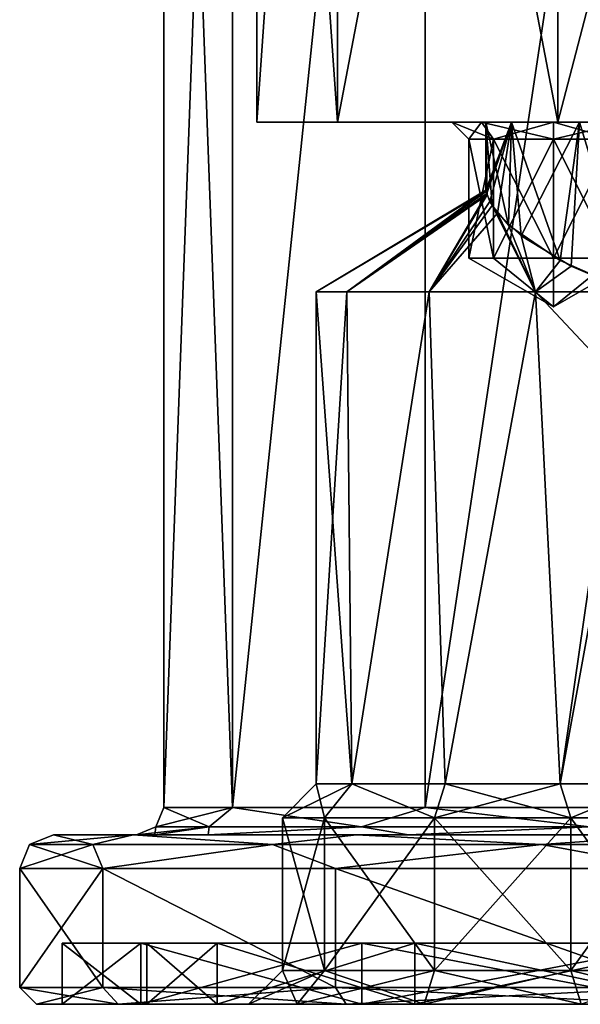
# Model space of a CAD drawing. Header units: millimetres. Extents: x -175 to 175, y 0 to 232.
# Tile 69 of 140: x 125 to 142, y 0 to 29. Entities that reach past the tile are written whole.
import ezdxf

# ---------------------------------------------------------------- set-up
doc = ezdxf.new("R2010")
doc.units = ezdxf.units.MM
doc.header["$LTSCALE"] = 65.185185
for name, color, linetype in [('286', 7, 'CONTINUOUS'), ('287', 7, 'CONTINUOUS'), ('289', 7, 'CONTINUOUS'), ('290', 7, 'CONTINUOUS'), ('291', 7, 'CONTINUOUS'), ('292', 7, 'CONTINUOUS'), ('293', 7, 'CONTINUOUS'), ('294', 7, 'CONTINUOUS'), ('295', 7, 'CONTINUOUS'), ('296', 7, 'CONTINUOUS'), ('297', 7, 'CONTINUOUS'), ('298', 7, 'CONTINUOUS'), ('299', 7, 'CONTINUOUS'), ('300', 7, 'CONTINUOUS'), ('301', 7, 'CONTINUOUS'), ('302', 7, 'CONTINUOUS'), ('303', 7, 'CONTINUOUS'), ('304', 7, 'CONTINUOUS'), ('305', 7, 'CONTINUOUS'), ('321', 7, 'CONTINUOUS'), ('322', 7, 'CONTINUOUS'), ('323', 7, 'CONTINUOUS'), ('324', 7, 'CONTINUOUS'), ('325', 7, 'CONTINUOUS'), ('326', 7, 'CONTINUOUS'), ('327', 7, 'CONTINUOUS'), ('328', 7, 'CONTINUOUS'), ('329', 7, 'CONTINUOUS'), ('342', 7, 'CONTINUOUS'), ('344', 7, 'CONTINUOUS'), ('354', 7, 'CONTINUOUS'), ('355', 7, 'CONTINUOUS'), ('356', 7, 'CONTINUOUS'), ('357', 7, 'CONTINUOUS'), ('358', 7, 'CONTINUOUS'), ('359', 7, 'CONTINUOUS'), ('364', 7, 'CONTINUOUS'), ('365', 7, 'CONTINUOUS')]:
    doc.layers.add(name, color=color, linetype=linetype)

msp = doc.modelspace()

# ---------------------------------------------------------------- linework, layer by layer
at = {"layer": '286', "color": 7, "linetype": 'CONTINUOUS', "true_color": 0xe0f2ff}
for points in [[(132.25, 26), (167.75, 26), (151.236, 26, -1.196), (132.25, 26)], [(167.75, 26), (132.25, 26), (141.764, 26, 1.196), (167.75, 26)], [(132.25, 26), (134.628, 26, 8.875), (139.764, 26, 2.649), (132.25, 26)], [(134.628, 26, -8.875), (132.25, 26), (138.879, 26, -7.879), (134.628, 26, -8.875)], [(146, 26, -5), (132.25, 26), (146.764, 26, -2.649), (146, 26, -5)], [(132.25, 26), (146, 26, -5), (141, 26, -7), (132.25, 26)], [(146.764, 26, -2.649), (132.25, 26), (148.764, 26, -1.196), (146.764, 26, -2.649)], [(148.764, 26, -1.196), (132.25, 26), (151.236, 26, -1.196), (148.764, 26, -1.196)], [(141.764, 26, 1.196), (132.25, 26), (139.764, 26, 2.649), (141.764, 26, 1.196)], [(138.879, 26, -7.879), (132.25, 26), (141, 26, -7), (138.879, 26, -7.879)], [(141.125, 26, 15.372), (165.372, 26, 8.875), (134.628, 26, 8.875), (141.125, 26, 15.372)], [(134.628, 26, 8.875), (165.372, 26, 8.875), (158.236, 26, 8.804), (134.628, 26, 8.875)], [(139.764, 26, 2.649), (134.628, 26, 8.875), (139, 26, 5), (139.764, 26, 2.649)], [(139, 26, 5), (134.628, 26, 8.875), (139.764, 26, 7.351), (139, 26, 5)], [(139.764, 26, 7.351), (134.628, 26, 8.875), (141.764, 26, 8.804), (139.764, 26, 7.351)], [(141.764, 26, 8.804), (134.628, 26, 8.875), (144.236, 26, 8.804), (141.764, 26, 8.804)], [(144.236, 26, 8.804), (134.628, 26, 8.875), (155.764, 26, 8.804), (144.236, 26, 8.804)], [(155.764, 26, 8.804), (134.628, 26, 8.875), (158.236, 26, 8.804), (155.764, 26, 8.804)], [(141.125, 26, -15.372), (134.628, 26, -8.875), (138.879, 26, -12.121), (141.125, 26, -15.372)], [(138, 26, -10), (134.628, 26, -8.875), (138.879, 26, -7.879), (138, 26, -10)], [(134.628, 26, -8.875), (138, 26, -10), (138.879, 26, -12.121), (134.628, 26, -8.875)], [(141, 26, -13), (141.125, 26, -15.372), (138.879, 26, -12.121), (141, 26, -13)], [(158.875, 26, -15.372), (141.125, 26, -15.372), (141, 26, -13), (158.875, 26, -15.372)], [(159, 26, -13), (158.875, 26, -15.372), (141, 26, -13), (159, 26, -13)], [(146, 26, -5), (146.764, 26, -7.351), (141, 26, -7), (146, 26, -5)], [(141, 26, -7), (146.764, 26, -7.351), (143.121, 26, -7.879), (141, 26, -7)], [(143.121, 26, -12.121), (159, 26, -13), (141, 26, -13), (143.121, 26, -12.121)], [(158.875, 26, 15.372), (165.372, 26, 8.875), (141.125, 26, 15.372), (158.875, 26, 15.372)], [(150, 26, 17.75), (158.875, 26, 15.372), (141.125, 26, 15.372), (150, 26, 17.75)], [(150, 26, -17.75), (141.125, 26, -15.372), (158.875, 26, -15.372), (150, 26, -17.75)], [(144.236, 26, 1.196), (167.75, 26), (141.764, 26, 1.196), (144.236, 26, 1.196)]]:
    msp.add_3dface(points, dxfattribs=at)
at = {"layer": '287', "color": 7, "linetype": 'CONTINUOUS', "true_color": 0xe0f2ff}
for points in [[(132.25, 26), (134.628, 26, -8.875), (132.25, 60), (132.25, 26)], [(132.25, 60), (134.628, 26, -8.875), (134.628, 60, -8.875), (132.25, 60)], [(134.628, 26, -8.875), (141.125, 26, -15.372), (134.628, 60, -8.875), (134.628, 26, -8.875)], [(134.628, 60, -8.875), (141.125, 26, -15.372), (141.125, 60, -15.372), (134.628, 60, -8.875)], [(141.125, 26, -15.372), (150, 26, -17.75), (141.125, 60, -15.372), (141.125, 26, -15.372)], [(141.125, 60, -15.372), (150, 26, -17.75), (150, 60, -17.75), (141.125, 60, -15.372)]]:
    msp.add_3dface(points, dxfattribs=at)
at = {"layer": '289', "color": 7, "linetype": 'CONTINUOUS', "true_color": 0xe0f2ff}
for points in [[(129.5, 60.5), (131.53, 60.5, -8.894), (129.5, 5.8), (129.5, 60.5)], [(129.5, 5.8), (131.53, 60.5, -8.894), (131.53, 5.8, -8.895), (129.5, 5.8)], [(131.53, 60.5, -8.894), (137.218, 60.5, -16.027), (131.53, 5.8, -8.895), (131.53, 60.5, -8.894)], [(131.53, 5.8, -8.895), (137.218, 60.5, -16.027), (137.218, 5.8, -16.028), (131.53, 5.8, -8.895)], [(137.218, 60.5, -16.027), (145.438, 60.5, -19.986), (137.218, 5.8, -16.028), (137.218, 60.5, -16.027)], [(137.218, 5.8, -16.028), (145.438, 60.5, -19.986), (145.438, 5.8, -19.986), (137.218, 5.8, -16.028)]]:
    msp.add_3dface(points, dxfattribs=at)
at = {"layer": '290', "color": 7, "linetype": 'CONTINUOUS', "true_color": 0xe0f2ff}
for points in [[(126.25, 5), (128.601, 5, 10.303), (128.7, 5), (126.25, 5)], [(128.601, 5, -10.303), (126.25, 5), (130.811, 5, -9.246), (128.601, 5, -10.303)], [(126.25, 5), (128.7, 5), (129.235, 5, -4.742), (126.25, 5)], [(130.811, 5, -9.246), (126.25, 5), (129.235, 5, -4.742), (130.811, 5, -9.246)], [(128.601, 5, 10.303), (135.191, 5, 18.568), (136.723, 5, 16.656), (128.601, 5, 10.303)], [(128.7, 5), (128.601, 5, 10.303), (129.235, 5, 4.742), (128.7, 5)], [(129.235, 5, 4.742), (128.601, 5, 10.303), (130.812, 5, 9.246), (129.235, 5, 4.742)], [(130.812, 5, 9.246), (128.601, 5, 10.303), (136.723, 5, 16.656), (130.812, 5, 9.246)], [(135.191, 5, -18.568), (128.601, 5, -10.303), (136.723, 5, -16.656), (135.191, 5, -18.568)], [(136.723, 5, -16.656), (128.601, 5, -10.303), (130.811, 5, -9.246), (136.723, 5, -16.656)], [(135.191, 5, 18.568), (144.715, 5, 23.154), (145.262, 5, 20.766), (135.191, 5, 18.568)], [(136.723, 5, 16.656), (135.191, 5, 18.568), (145.262, 5, 20.766), (136.723, 5, 16.656)], [(144.715, 5, -23.154), (135.191, 5, -18.568), (155.285, 5, -23.154), (144.715, 5, -23.154)], [(155.285, 5, -23.154), (135.191, 5, -18.568), (145.262, 5, -20.766), (155.285, 5, -23.154)], [(145.262, 5, -20.766), (135.191, 5, -18.568), (136.723, 5, -16.656), (145.262, 5, -20.766)]]:
    msp.add_3dface(points, dxfattribs=at)
at = {"layer": '291', "color": 7, "linetype": 'CONTINUOUS', "true_color": 0xe0f2ff}
for points in [[(125.25, 0.5), (125.25, 4), (127.701, 4, -10.739), (125.25, 0.5)], [(127.701, 0.5, -10.738), (125.25, 0.5), (127.701, 4, -10.739), (127.701, 0.5, -10.738)], [(134.568, 0.5, -19.35), (127.701, 0.5, -10.738), (127.701, 4, -10.739), (134.568, 0.5, -19.35)], [(134.569, 4, -19.35), (134.568, 0.5, -19.35), (127.701, 4, -10.739), (134.569, 4, -19.35)], [(144.492, 0.5, -24.129), (134.568, 0.5, -19.35), (134.569, 4, -19.35), (144.492, 0.5, -24.129)], [(144.493, 4, -24.129), (144.492, 0.5, -24.129), (134.569, 4, -19.35), (144.493, 4, -24.129)]]:
    msp.add_3dface(points, dxfattribs=at)
at = {"layer": '292', "color": 7, "linetype": 'CONTINUOUS', "true_color": 0xe0f2ff}
for points in [[(128.151, 0, 10.521), (125.75, 0), (128.827, 0, 10.196), (128.151, 0, 10.521)], [(125.75, 0), (128.151, 0, -10.521), (126.5, 0), (125.75, 0)], [(128.827, 0, 10.196), (125.75, 0), (126.5, 0), (128.827, 0, 10.196)], [(126.5, 0), (128.151, 0, -10.521), (128.827, 0, -10.196), (126.5, 0)], [(134.88, 0, 18.959), (128.151, 0, 10.521), (135.348, 0, 18.373), (134.88, 0, 18.959)], [(135.348, 0, 18.373), (128.151, 0, 10.521), (128.827, 0, 10.196), (135.348, 0, 18.373)], [(128.151, 0, -10.521), (134.88, 0, -18.959), (135.348, 0, -18.373), (128.151, 0, -10.521)], [(128.827, 0, -10.196), (128.151, 0, -10.521), (135.348, 0, -18.373), (128.827, 0, -10.196)], [(144.604, 0, 23.642), (134.88, 0, 18.959), (144.771, 0, 22.911), (144.604, 0, 23.642)], [(144.771, 0, 22.911), (134.88, 0, 18.959), (135.348, 0, 18.373), (144.771, 0, 22.911)], [(134.88, 0, -18.959), (144.604, 0, -23.642), (144.771, 0, -22.911), (134.88, 0, -18.959)], [(135.348, 0, -18.373), (134.88, 0, -18.959), (144.771, 0, -22.911), (135.348, 0, -18.373)]]:
    msp.add_3dface(points, dxfattribs=at)
at = {"layer": '293', "color": 7, "linetype": 'CONTINUOUS', "true_color": 0xe0f2ff}
for points in [[(126.5, 0), (128.827, 0, -10.196), (126.5, 1.8), (126.5, 0)], [(126.5, 1.8), (128.827, 0, -10.196), (128.827, 1.8, -10.196), (126.5, 1.8)], [(128.827, 0, -10.196), (135.348, 0, -18.373), (128.827, 1.8, -10.196), (128.827, 0, -10.196)], [(128.827, 1.8, -10.196), (135.348, 0, -18.373), (135.348, 1.8, -18.373), (128.827, 1.8, -10.196)], [(135.348, 0, -18.373), (144.771, 0, -22.911), (135.348, 1.8, -18.373), (135.348, 0, -18.373)], [(135.348, 1.8, -18.373), (144.771, 0, -22.911), (144.771, 1.8, -22.911), (135.348, 1.8, -18.373)]]:
    msp.add_3dface(points, dxfattribs=at)
at = {"layer": '294', "color": 7, "linetype": 'CONTINUOUS', "true_color": 0xe0f2ff}
for points in [[(126.5, 1.8), (128.827, 1.8, -10.196), (129, 1.8), (126.5, 1.8)], [(128.827, 1.8, 10.196), (126.5, 1.8), (131.08, 1.8, 9.112), (128.827, 1.8, 10.196)], [(131.08, 1.8, 9.112), (126.5, 1.8), (129, 1.8), (131.08, 1.8, 9.112)], [(128.827, 1.8, -10.196), (135.348, 1.8, -18.373), (136.907, 1.8, -16.418), (128.827, 1.8, -10.196)], [(129, 1.8), (128.827, 1.8, -10.196), (131.08, 1.8, -9.112), (129, 1.8)], [(131.08, 1.8, -9.112), (128.827, 1.8, -10.196), (136.907, 1.8, -16.418), (131.08, 1.8, -9.112)], [(135.348, 1.8, 18.373), (128.827, 1.8, 10.196), (136.907, 1.8, 16.418), (135.348, 1.8, 18.373)], [(136.907, 1.8, 16.418), (128.827, 1.8, 10.196), (131.08, 1.8, 9.112), (136.907, 1.8, 16.418)], [(135.348, 1.8, -18.373), (144.771, 1.8, -22.911), (145.327, 1.8, -20.473), (135.348, 1.8, -18.373)], [(136.907, 1.8, -16.418), (135.348, 1.8, -18.373), (145.327, 1.8, -20.473), (136.907, 1.8, -16.418)], [(144.771, 1.8, 22.911), (135.348, 1.8, 18.373), (155.229, 1.8, 22.911), (144.771, 1.8, 22.911)], [(155.229, 1.8, 22.911), (135.348, 1.8, 18.373), (145.327, 1.8, 20.473), (155.229, 1.8, 22.911)], [(145.327, 1.8, 20.473), (135.348, 1.8, 18.373), (136.907, 1.8, 16.418), (145.327, 1.8, 20.473)]]:
    msp.add_3dface(points, dxfattribs=at)
at = {"layer": '295', "color": 7, "linetype": 'CONTINUOUS', "true_color": 0xe0f2ff}
for points in [[(129, 1.8), (131.08, 1.8, -9.112), (129, 0), (129, 1.8)], [(129, 0), (131.08, 1.8, -9.112), (131.08, 0, -9.112), (129, 0)], [(131.08, 1.8, -9.112), (136.907, 1.8, -16.418), (131.08, 0, -9.112), (131.08, 1.8, -9.112)], [(131.08, 0, -9.112), (136.907, 1.8, -16.418), (136.907, 0, -16.418), (131.08, 0, -9.112)], [(136.907, 1.8, -16.418), (145.327, 1.8, -20.473), (136.907, 0, -16.418), (136.907, 1.8, -16.418)], [(136.907, 0, -16.418), (145.327, 1.8, -20.473), (145.327, 0, -20.473), (136.907, 0, -16.418)]]:
    msp.add_3dface(points, dxfattribs=at)
at = {"layer": '296', "color": 7, "linetype": 'CONTINUOUS', "true_color": 0xe0f2ff}
for points in [[(129, 0), (131.08, 0, -9.112), (137.182, 0, -2.133), (129, 0)], [(131.08, 0, 9.112), (129, 0), (132, 0, 5), (131.08, 0, 9.112)], [(132, 0, 5), (129, 0), (133.432, 0, 0.592), (132, 0, 5)], [(133.432, 0, 0.592), (129, 0), (137.182, 0, -2.133), (133.432, 0, 0.592)], [(131.08, 0, -9.112), (136.907, 0, -16.418), (143.932, 0, -12.908), (131.08, 0, -9.112)], [(142.5, 0, -8.5), (131.08, 0, -9.112), (143.932, 0, -12.908), (142.5, 0, -8.5)], [(131.08, 0, -9.112), (142.5, 0, -8.5), (143.932, 0, -4.092), (131.08, 0, -9.112)], [(131.08, 0, -9.112), (143.932, 0, -4.092), (141.818, 0, -2.133), (131.08, 0, -9.112)], [(137.182, 0, -2.133), (131.08, 0, -9.112), (141.818, 0, -2.133), (137.182, 0, -2.133)], [(136.907, 0, 16.418), (131.08, 0, 9.112), (137.182, 0, 12.133), (136.907, 0, 16.418)], [(131.08, 0, 9.112), (132, 0, 5), (133.432, 0, 9.408), (131.08, 0, 9.112)], [(137.182, 0, 12.133), (131.08, 0, 9.112), (133.432, 0, 9.408), (137.182, 0, 12.133)], [(136.907, 0, -16.418), (145.327, 0, -20.473), (163.093, 0, -16.418), (136.907, 0, -16.418)], [(136.907, 0, -16.418), (163.093, 0, -16.418), (152.318, 0, -15.633), (136.907, 0, -16.418)], [(143.932, 0, -12.908), (136.907, 0, -16.418), (147.682, 0, -15.633), (143.932, 0, -12.908)], [(147.682, 0, -15.633), (136.907, 0, -16.418), (152.318, 0, -15.633), (147.682, 0, -15.633)], [(145.327, 0, 20.473), (136.907, 0, 16.418), (154.673, 0, 20.473), (145.327, 0, 20.473)], [(154.673, 0, 20.473), (136.907, 0, 16.418), (148.687, 0, 19.042), (154.673, 0, 20.473)], [(136.907, 0, 16.418), (145.75, 0, 15), (146.562, 0, 17.498), (136.907, 0, 16.418)], [(145.75, 0, 15), (136.907, 0, 16.418), (137.182, 0, 12.133), (145.75, 0, 15)], [(148.687, 0, 19.042), (136.907, 0, 16.418), (146.562, 0, 17.498), (148.687, 0, 19.042)], [(146.562, 0, 12.502), (145.75, 0, 15), (137.182, 0, 12.133), (146.562, 0, 12.502)], [(141.818, 0, 12.133), (146.562, 0, 12.502), (137.182, 0, 12.133), (141.818, 0, 12.133)]]:
    msp.add_3dface(points, dxfattribs=at)
at = {"layer": '297', "color": 7, "linetype": 'CONTINUOUS', "true_color": 0xe0f2ff}
for points in [[(134.628, 26, 8.875), (132.25, 26), (134.628, 60, 8.875), (134.628, 26, 8.875)], [(132.25, 26), (132.25, 60), (134.628, 60, 8.875), (132.25, 26)], [(141.125, 26, 15.372), (134.628, 26, 8.875), (141.125, 60, 15.372), (141.125, 26, 15.372)], [(141.125, 60, 15.372), (134.628, 26, 8.875), (134.628, 60, 8.875), (141.125, 60, 15.372)], [(150, 26, 17.75), (141.125, 26, 15.372), (150, 60, 17.75), (150, 26, 17.75)], [(150, 60, 17.75), (141.125, 26, 15.372), (141.125, 60, 15.372), (150, 60, 17.75)]]:
    msp.add_3dface(points, dxfattribs=at)
at = {"layer": '298', "color": 7, "linetype": 'CONTINUOUS', "true_color": 0xe0f2ff}
for points in [[(129.5, 60.5), (129.5, 5.8), (131.53, 5.8, 8.895), (129.5, 60.5)], [(131.53, 60.5, 8.894), (129.5, 60.5), (131.53, 5.8, 8.895), (131.53, 60.5, 8.894)], [(137.218, 60.5, 16.027), (131.53, 60.5, 8.894), (131.53, 5.8, 8.895), (137.218, 60.5, 16.027)], [(137.218, 5.8, 16.028), (137.218, 60.5, 16.027), (131.53, 5.8, 8.895), (137.218, 5.8, 16.028)], [(145.438, 60.5, 19.986), (137.218, 60.5, 16.027), (137.218, 5.8, 16.028), (145.438, 60.5, 19.986)], [(145.438, 5.8, 19.986), (145.438, 60.5, 19.986), (137.218, 5.8, 16.028), (145.438, 5.8, 19.986)]]:
    msp.add_3dface(points, dxfattribs=at)
at = {"layer": '299', "color": 7, "linetype": 'CONTINUOUS', "true_color": 0xe0f2ff}
for points in [[(125.25, 4), (125.25, 0.5), (127.701, 0.5, 10.738), (125.25, 4)], [(125.25, 4), (127.701, 0.5, 10.738), (127.701, 4, 10.739), (125.25, 4)], [(127.701, 0.5, 10.738), (134.568, 0.5, 19.35), (127.701, 4, 10.739), (127.701, 0.5, 10.738)], [(127.701, 4, 10.739), (134.568, 0.5, 19.35), (134.569, 4, 19.35), (127.701, 4, 10.739)], [(134.568, 0.5, 19.35), (144.492, 0.5, 24.129), (134.569, 4, 19.35), (134.568, 0.5, 19.35)], [(134.569, 4, 19.35), (144.492, 0.5, 24.129), (144.493, 4, 24.129), (134.569, 4, 19.35)]]:
    msp.add_3dface(points, dxfattribs=at)
at = {"layer": '300', "color": 7, "linetype": 'CONTINUOUS', "true_color": 0xe0f2ff}
for points in [[(128.827, 0, 10.196), (126.5, 0), (128.827, 1.8, 10.196), (128.827, 0, 10.196)], [(126.5, 0), (126.5, 1.8), (128.827, 1.8, 10.196), (126.5, 0)], [(135.348, 0, 18.373), (128.827, 0, 10.196), (135.348, 1.8, 18.373), (135.348, 0, 18.373)], [(128.827, 0, 10.196), (128.827, 1.8, 10.196), (135.348, 1.8, 18.373), (128.827, 0, 10.196)], [(144.771, 0, 22.911), (135.348, 0, 18.373), (144.771, 1.8, 22.911), (144.771, 0, 22.911)], [(135.348, 0, 18.373), (135.348, 1.8, 18.373), (144.771, 1.8, 22.911), (135.348, 0, 18.373)]]:
    msp.add_3dface(points, dxfattribs=at)
at = {"layer": '301', "color": 7, "linetype": 'CONTINUOUS', "true_color": 0xe0f2ff}
for points in [[(131.08, 1.8, 9.112), (129, 1.8), (131.08, 0, 9.112), (131.08, 1.8, 9.112)], [(129, 1.8), (129, 0), (131.08, 0, 9.112), (129, 1.8)], [(136.907, 1.8, 16.418), (131.08, 1.8, 9.112), (136.907, 0, 16.418), (136.907, 1.8, 16.418)], [(131.08, 1.8, 9.112), (131.08, 0, 9.112), (136.907, 0, 16.418), (131.08, 1.8, 9.112)], [(145.327, 1.8, 20.473), (136.907, 1.8, 16.418), (145.327, 0, 20.473), (145.327, 1.8, 20.473)], [(136.907, 1.8, 16.418), (136.907, 0, 16.418), (145.327, 0, 20.473), (136.907, 1.8, 16.418)]]:
    msp.add_3dface(points, dxfattribs=at)
at = {"layer": '302', "color": 7, "linetype": 'CONTINUOUS', "true_color": 0xe0f2ff}
for points in [[(126.25, 5), (128.601, 5, -10.303), (125.543, 4.707), (126.25, 5)], [(128.601, 5, -10.303), (127.405, 4.707, -9.359), (125.543, 4.707), (128.601, 5, -10.303)], [(128.601, 5, -10.303), (132.706, 4.707, -17.294), (127.405, 4.707, -9.359), (128.601, 5, -10.303)], [(128.601, 5, -10.303), (135.191, 5, -18.568), (132.706, 4.707, -17.294), (128.601, 5, -10.303)], [(135.191, 5, -18.568), (140.641, 4.707, -22.595), (132.706, 4.707, -17.294), (135.191, 5, -18.568)], [(135.191, 5, -18.568), (144.715, 5, -23.154), (140.641, 4.707, -22.595), (135.191, 5, -18.568)], [(144.715, 5, -23.154), (150, 4.707, -24.457), (140.641, 4.707, -22.595), (144.715, 5, -23.154)], [(127.701, 4, -10.739), (125.25, 4), (127.405, 4.707, -9.359), (127.701, 4, -10.739)], [(127.405, 4.707, -9.359), (125.25, 4), (125.543, 4.707), (127.405, 4.707, -9.359)], [(132.706, 4.707, -17.294), (127.701, 4, -10.739), (127.405, 4.707, -9.359), (132.706, 4.707, -17.294)], [(134.569, 4, -19.35), (127.701, 4, -10.739), (132.706, 4.707, -17.294), (134.569, 4, -19.35)], [(140.641, 4.707, -22.595), (134.569, 4, -19.35), (132.706, 4.707, -17.294), (140.641, 4.707, -22.595)], [(144.493, 4, -24.129), (134.569, 4, -19.35), (140.641, 4.707, -22.595), (144.493, 4, -24.129)], [(150, 4.707, -24.457), (144.493, 4, -24.129), (140.641, 4.707, -22.595), (150, 4.707, -24.457)]]:
    msp.add_3dface(points, dxfattribs=at)
at = {"layer": '303', "color": 7, "linetype": 'CONTINUOUS', "true_color": 0xe0f2ff}
for points in [[(126.25, 5), (125.543, 4.707), (127.405, 4.707, 9.359), (126.25, 5)], [(128.601, 5, 10.303), (126.25, 5), (127.405, 4.707, 9.359), (128.601, 5, 10.303)], [(128.601, 5, 10.303), (127.405, 4.707, 9.359), (132.706, 4.707, 17.294), (128.601, 5, 10.303)], [(135.191, 5, 18.568), (128.601, 5, 10.303), (132.706, 4.707, 17.294), (135.191, 5, 18.568)], [(135.191, 5, 18.568), (132.706, 4.707, 17.294), (140.641, 4.707, 22.595), (135.191, 5, 18.568)], [(144.715, 5, 23.154), (135.191, 5, 18.568), (140.641, 4.707, 22.595), (144.715, 5, 23.154)], [(144.715, 5, 23.154), (140.641, 4.707, 22.595), (150, 4.707, 24.457), (144.715, 5, 23.154)], [(125.25, 4), (127.701, 4, 10.739), (125.543, 4.707), (125.25, 4)], [(125.543, 4.707), (127.701, 4, 10.739), (127.405, 4.707, 9.359), (125.543, 4.707)], [(127.405, 4.707, 9.359), (127.701, 4, 10.739), (132.706, 4.707, 17.294), (127.405, 4.707, 9.359)], [(127.701, 4, 10.739), (134.569, 4, 19.35), (132.706, 4.707, 17.294), (127.701, 4, 10.739)], [(132.706, 4.707, 17.294), (134.569, 4, 19.35), (140.641, 4.707, 22.595), (132.706, 4.707, 17.294)], [(134.569, 4, 19.35), (144.493, 4, 24.129), (140.641, 4.707, 22.595), (134.569, 4, 19.35)], [(140.641, 4.707, 22.595), (144.493, 4, 24.129), (150, 4.707, 24.457), (140.641, 4.707, 22.595)]]:
    msp.add_3dface(points, dxfattribs=at)
at = {"layer": '304', "color": 7, "linetype": 'CONTINUOUS', "true_color": 0xe0f2ff}
for points in [[(129.5, 5.8), (131.53, 5.8, -8.895), (129.266, 5.234), (129.5, 5.8)], [(131.53, 5.8, -8.895), (130.844, 5.234, -7.935), (129.266, 5.234), (131.53, 5.8, -8.895)], [(131.53, 5.8, -8.895), (135.339, 5.234, -14.661), (130.844, 5.234, -7.935), (131.53, 5.8, -8.895)], [(131.53, 5.8, -8.895), (137.218, 5.8, -16.028), (135.339, 5.234, -14.661), (131.53, 5.8, -8.895)], [(137.218, 5.8, -16.028), (142.065, 5.234, -19.156), (135.339, 5.234, -14.661), (137.218, 5.8, -16.028)], [(137.218, 5.8, -16.028), (145.438, 5.8, -19.986), (142.065, 5.234, -19.156), (137.218, 5.8, -16.028)], [(129.235, 5, -4.742), (128.7, 5), (130.844, 5.234, -7.935), (129.235, 5, -4.742)], [(130.844, 5.234, -7.935), (128.7, 5), (129.266, 5.234), (130.844, 5.234, -7.935)], [(130.811, 5, -9.246), (129.235, 5, -4.742), (130.844, 5.234, -7.935), (130.811, 5, -9.246)], [(136.723, 5, -16.656), (130.811, 5, -9.246), (135.339, 5.234, -14.661), (136.723, 5, -16.656)], [(135.339, 5.234, -14.661), (130.811, 5, -9.246), (130.844, 5.234, -7.935), (135.339, 5.234, -14.661)], [(142.065, 5.234, -19.156), (136.723, 5, -16.656), (135.339, 5.234, -14.661), (142.065, 5.234, -19.156)], [(145.262, 5, -20.766), (136.723, 5, -16.656), (142.065, 5.234, -19.156), (145.262, 5, -20.766)]]:
    msp.add_3dface(points, dxfattribs=at)
at = {"layer": '305', "color": 7, "linetype": 'CONTINUOUS', "true_color": 0xe0f2ff}
for points in [[(129.5, 5.8), (129.266, 5.234), (130.844, 5.234, 7.935), (129.5, 5.8)], [(131.53, 5.8, 8.895), (129.5, 5.8), (130.844, 5.234, 7.935), (131.53, 5.8, 8.895)], [(131.53, 5.8, 8.895), (130.844, 5.234, 7.935), (135.339, 5.234, 14.661), (131.53, 5.8, 8.895)], [(137.218, 5.8, 16.028), (131.53, 5.8, 8.895), (135.339, 5.234, 14.661), (137.218, 5.8, 16.028)], [(137.218, 5.8, 16.028), (135.339, 5.234, 14.661), (142.065, 5.234, 19.156), (137.218, 5.8, 16.028)], [(145.438, 5.8, 19.986), (137.218, 5.8, 16.028), (142.065, 5.234, 19.156), (145.438, 5.8, 19.986)], [(128.7, 5), (129.235, 5, 4.742), (129.266, 5.234), (128.7, 5)], [(129.235, 5, 4.742), (130.812, 5, 9.246), (130.844, 5.234, 7.935), (129.235, 5, 4.742)], [(129.266, 5.234), (129.235, 5, 4.742), (130.844, 5.234, 7.935), (129.266, 5.234)], [(130.812, 5, 9.246), (136.723, 5, 16.656), (135.339, 5.234, 14.661), (130.812, 5, 9.246)], [(130.844, 5.234, 7.935), (130.812, 5, 9.246), (135.339, 5.234, 14.661), (130.844, 5.234, 7.935)], [(135.339, 5.234, 14.661), (136.723, 5, 16.656), (142.065, 5.234, 19.156), (135.339, 5.234, 14.661)], [(136.723, 5, 16.656), (145.262, 5, 20.766), (142.065, 5.234, 19.156), (136.723, 5, 16.656)]]:
    msp.add_3dface(points, dxfattribs=at)
at = {"layer": '321', "color": 7, "linetype": 'CONTINUOUS', "true_color": 0xe0f2ff}
for points in [[(134.241, 1, 8.821), (133, 1, 5), (134.241, 5.5, 8.821), (134.241, 1, 8.821)], [(134.241, 5.5, 8.821), (133, 1, 5), (133, 5.5, 5), (134.241, 5.5, 8.821)], [(137.491, 1, 11.182), (134.241, 1, 8.821), (137.491, 5.5, 11.182), (137.491, 1, 11.182)], [(137.491, 5.5, 11.182), (134.241, 1, 8.821), (134.241, 5.5, 8.821), (137.491, 5.5, 11.182)], [(141.509, 1, 11.182), (137.491, 1, 11.182), (141.509, 5.5, 11.182), (141.509, 1, 11.182)], [(141.509, 5.5, 11.182), (137.491, 1, 11.182), (137.491, 5.5, 11.182), (141.509, 5.5, 11.182)], [(144.759, 1, 8.821), (141.509, 1, 11.182), (144.759, 5.5, 8.821), (144.759, 1, 8.821)], [(144.759, 5.5, 8.821), (141.509, 1, 11.182), (141.509, 5.5, 11.182), (144.759, 5.5, 8.821)]]:
    msp.add_3dface(points, dxfattribs=at)
at = {"layer": '322', "color": 7, "linetype": 'CONTINUOUS', "true_color": 0xe0f2ff}
for points in [[(134.241, 5.5, 8.821), (133, 5.5, 5), (135.051, 6.5, 8.233), (134.241, 5.5, 8.821)], [(135.051, 6.5, 8.233), (133, 5.5, 5), (134, 6.5, 5), (135.051, 6.5, 8.233)], [(137.491, 5.5, 11.182), (134.241, 5.5, 8.821), (135.051, 6.5, 8.233), (137.491, 5.5, 11.182)], [(137.801, 6.5, 10.231), (137.491, 5.5, 11.182), (135.051, 6.5, 8.233), (137.801, 6.5, 10.231)], [(141.509, 5.5, 11.182), (137.491, 5.5, 11.182), (141.199, 6.5, 10.231), (141.509, 5.5, 11.182)], [(141.199, 6.5, 10.231), (137.491, 5.5, 11.182), (137.801, 6.5, 10.231), (141.199, 6.5, 10.231)], [(143.949, 6.5, 8.233), (141.509, 5.5, 11.182), (141.199, 6.5, 10.231), (143.949, 6.5, 8.233)], [(144.759, 5.5, 8.821), (141.509, 5.5, 11.182), (143.949, 6.5, 8.233), (144.759, 5.5, 8.821)]]:
    msp.add_3dface(points, dxfattribs=at)
at = {"layer": '323', "color": 7, "linetype": 'CONTINUOUS', "true_color": 0xe0f2ff}
for points in [[(135.051, 6.5, 8.233), (134, 6.5, 5), (134.907, 21, 8.026), (135.051, 6.5, 8.233)], [(134.907, 21, 8.026), (134, 6.5, 5), (134, 21, 5), (134.907, 21, 8.026)], [(137.329, 21, 10.053), (135.051, 6.5, 8.233), (134.907, 21, 8.026), (137.329, 21, 10.053)], [(137.801, 6.5, 10.231), (135.051, 6.5, 8.233), (137.329, 21, 10.053), (137.801, 6.5, 10.231)], [(140.466, 21, 10.414), (137.801, 6.5, 10.231), (137.329, 21, 10.053), (140.466, 21, 10.414)], [(141.199, 6.5, 10.231), (137.801, 6.5, 10.231), (140.466, 21, 10.414), (141.199, 6.5, 10.231)], [(143.286, 21, 8.99), (141.199, 6.5, 10.231), (140.466, 21, 10.414), (143.286, 21, 8.99)], [(143.286, 18, 8.99), (141.199, 6.5, 10.231), (143.286, 21, 8.99), (143.286, 18, 8.99)], [(143.949, 6.5, 8.233), (141.199, 6.5, 10.231), (143.286, 18, 8.99), (143.949, 6.5, 8.233)]]:
    msp.add_3dface(points, dxfattribs=at)
at = {"layer": '324', "color": 7, "linetype": 'CONTINUOUS', "true_color": 0xe0f2ff}
for points in [[(139.008, 23.973, 5.251), (134, 21, 5), (139, 24.004, 5), (139.008, 23.973, 5.251)], [(139, 24.004, 5), (134, 21, 5), (134.907, 21, 1.974), (139, 24.004, 5)], [(134.907, 21, 8.026), (134, 21, 5), (139.008, 23.973, 5.251), (134.907, 21, 8.026)], [(139.011, 23.961, 4.704), (139, 24.004, 5), (134.907, 21, 1.974), (139.011, 23.961, 4.704)], [(139.03, 23.898, 5.486), (134.907, 21, 8.026), (139.008, 23.973, 5.251), (139.03, 23.898, 5.486)], [(139.043, 23.858, 4.413), (139.011, 23.961, 4.704), (134.907, 21, 1.974), (139.043, 23.858, 4.413)], [(137.329, 21, 10.053), (134.907, 21, 8.026), (139.03, 23.898, 5.486), (137.329, 21, 10.053)], [(137.329, 21, -0.053), (139.043, 23.858, 4.413), (134.907, 21, 1.974), (137.329, 21, -0.053)], [(139.125, 23.667, 5.993), (137.329, 21, 10.053), (139.03, 23.898, 5.486), (139.125, 23.667, 5.993)], [(139.189, 23.551, 3.785), (139.043, 23.858, 4.413), (137.329, 21, -0.053), (139.189, 23.551, 3.785)], [(139.346, 23.322, 6.628), (137.329, 21, 10.053), (139.125, 23.667, 5.993), (139.346, 23.322, 6.628)], [(140.466, 21, -0.414), (139.189, 23.551, 3.785), (137.329, 21, -0.053), (140.466, 21, -0.414)], [(139.67, 22.97, 2.785), (139.189, 23.551, 3.785), (140.466, 21, -0.414), (139.67, 22.97, 2.785)], [(140.466, 21, 10.414), (137.329, 21, 10.053), (139.346, 23.322, 6.628), (140.466, 21, 10.414)], [(140.043, 22.653, 7.694), (140.466, 21, 10.414), (139.346, 23.322, 6.628), (140.043, 22.653, 7.694)], [(141.2, 21.928, 1.428), (139.67, 22.97, 2.785), (140.466, 21, -0.414), (141.2, 21.928, 1.428)], [(141.525, 21.761, 8.718), (140.466, 21, 10.414), (140.043, 22.653, 7.694), (141.525, 21.761, 8.718)], [(143.286, 21, 1.01), (141.2, 21.928, 1.428), (140.466, 21, -0.414), (143.286, 21, 1.01)], [(143.286, 21, 8.99), (140.466, 21, 10.414), (141.525, 21.761, 8.718), (143.286, 21, 8.99)]]:
    msp.add_3dface(points, dxfattribs=at)
at = {"layer": '325', "color": 7, "linetype": 'CONTINUOUS', "true_color": 0xe0f2ff}
for points in [[(133.432, 0, 9.408), (132, 0, 5), (134.241, 1, 8.821), (133.432, 0, 9.408)], [(132, 0, 5), (133, 1, 5), (134.241, 1, 8.821), (132, 0, 5)], [(137.182, 0, 12.133), (133.432, 0, 9.408), (137.491, 1, 11.182), (137.182, 0, 12.133)], [(133.432, 0, 9.408), (134.241, 1, 8.821), (137.491, 1, 11.182), (133.432, 0, 9.408)], [(141.818, 0, 12.133), (137.182, 0, 12.133), (141.509, 1, 11.182), (141.818, 0, 12.133)], [(137.182, 0, 12.133), (137.491, 1, 11.182), (141.509, 1, 11.182), (137.182, 0, 12.133)], [(141.818, 0, 12.133), (141.509, 1, 11.182), (144.759, 1, 8.821), (141.818, 0, 12.133)]]:
    msp.add_3dface(points, dxfattribs=at)
at = {"layer": '326', "color": 7, "linetype": 'CONTINUOUS', "true_color": 0xe0f2ff}
for points in [[(133, 5.5, 5), (133, 1, 5), (134.241, 1, 1.179), (133, 5.5, 5)], [(134.241, 5.5, 1.179), (133, 5.5, 5), (134.241, 1, 1.179), (134.241, 5.5, 1.179)], [(137.491, 5.5, -1.182), (134.241, 5.5, 1.179), (137.491, 1, -1.182), (137.491, 5.5, -1.182)], [(137.491, 1, -1.182), (134.241, 5.5, 1.179), (134.241, 1, 1.179), (137.491, 1, -1.182)], [(141.509, 5.5, -1.182), (137.491, 5.5, -1.182), (141.509, 1, -1.182), (141.509, 5.5, -1.182)], [(141.509, 1, -1.182), (137.491, 5.5, -1.182), (137.491, 1, -1.182), (141.509, 1, -1.182)], [(144.759, 5.5, 1.179), (141.509, 5.5, -1.182), (144.759, 1, 1.179), (144.759, 5.5, 1.179)], [(144.759, 1, 1.179), (141.509, 5.5, -1.182), (141.509, 1, -1.182), (144.759, 1, 1.179)]]:
    msp.add_3dface(points, dxfattribs=at)
at = {"layer": '327', "color": 7, "linetype": 'CONTINUOUS', "true_color": 0xe0f2ff}
for points in [[(134, 6.5, 5), (133, 5.5, 5), (134.241, 5.5, 1.179), (134, 6.5, 5)], [(134, 6.5, 5), (134.241, 5.5, 1.179), (135.051, 6.5, 1.767), (134, 6.5, 5)], [(134.241, 5.5, 1.179), (137.491, 5.5, -1.182), (135.051, 6.5, 1.767), (134.241, 5.5, 1.179)], [(135.051, 6.5, 1.767), (137.491, 5.5, -1.182), (137.801, 6.5, -0.231), (135.051, 6.5, 1.767)], [(137.491, 5.5, -1.182), (141.509, 5.5, -1.182), (137.801, 6.5, -0.231), (137.491, 5.5, -1.182)], [(137.801, 6.5, -0.231), (141.509, 5.5, -1.182), (141.199, 6.5, -0.231), (137.801, 6.5, -0.231)], [(141.199, 6.5, -0.231), (141.509, 5.5, -1.182), (143.949, 6.5, 1.767), (141.199, 6.5, -0.231)], [(141.509, 5.5, -1.182), (144.759, 5.5, 1.179), (143.949, 6.5, 1.767), (141.509, 5.5, -1.182)]]:
    msp.add_3dface(points, dxfattribs=at)
at = {"layer": '328', "color": 7, "linetype": 'CONTINUOUS', "true_color": 0xe0f2ff}
for points in [[(134, 21, 5), (134, 6.5, 5), (135.051, 6.5, 1.767), (134, 21, 5)], [(134.907, 21, 1.974), (134, 21, 5), (135.051, 6.5, 1.767), (134.907, 21, 1.974)], [(137.329, 21, -0.053), (134.907, 21, 1.974), (135.051, 6.5, 1.767), (137.329, 21, -0.053)], [(137.329, 21, -0.053), (135.051, 6.5, 1.767), (137.801, 6.5, -0.231), (137.329, 21, -0.053)], [(140.466, 21, -0.414), (137.329, 21, -0.053), (137.801, 6.5, -0.231), (140.466, 21, -0.414)], [(140.466, 21, -0.414), (137.801, 6.5, -0.231), (141.199, 6.5, -0.231), (140.466, 21, -0.414)], [(143.286, 21, 1.01), (140.466, 21, -0.414), (143.286, 18, 1.01), (143.286, 21, 1.01)], [(140.466, 21, -0.414), (141.199, 6.5, -0.231), (143.286, 18, 1.01), (140.466, 21, -0.414)], [(141.199, 6.5, -0.231), (143.949, 6.5, 1.767), (143.286, 18, 1.01), (141.199, 6.5, -0.231)]]:
    msp.add_3dface(points, dxfattribs=at)
at = {"layer": '329', "color": 7, "linetype": 'CONTINUOUS', "true_color": 0xe0f2ff}
for points in [[(132, 0, 5), (133.432, 0, 0.592), (133, 1, 5), (132, 0, 5)], [(133, 1, 5), (133.432, 0, 0.592), (134.241, 1, 1.179), (133, 1, 5)], [(133.432, 0, 0.592), (137.182, 0, -2.133), (134.241, 1, 1.179), (133.432, 0, 0.592)], [(137.182, 0, -2.133), (137.491, 1, -1.182), (134.241, 1, 1.179), (137.182, 0, -2.133)], [(137.182, 0, -2.133), (141.818, 0, -2.133), (137.491, 1, -1.182), (137.182, 0, -2.133)], [(141.818, 0, -2.133), (141.509, 1, -1.182), (137.491, 1, -1.182), (141.818, 0, -2.133)], [(141.818, 0, -2.133), (145.568, 0, 0.592), (141.509, 1, -1.182), (141.818, 0, -2.133)], [(145.568, 0, 0.592), (144.759, 1, 1.179), (141.509, 1, -1.182), (145.568, 0, 0.592)]]:
    msp.add_3dface(points, dxfattribs=at)
at = {"layer": '342', "color": 7, "linetype": 'CONTINUOUS', "true_color": 0xe0f2ff}
for points in [[(139, 26, 5), (139.764, 26, 7.351), (139, 24.004, 5), (139, 26, 5)], [(139.764, 26, 7.351), (139.008, 23.973, 5.251), (139, 24.004, 5), (139.764, 26, 7.351)], [(139.764, 26, 7.351), (139.03, 23.898, 5.486), (139.008, 23.973, 5.251), (139.764, 26, 7.351)], [(139.764, 26, 7.351), (139.125, 23.667, 5.993), (139.03, 23.898, 5.486), (139.764, 26, 7.351)], [(139.764, 26, 7.351), (139.346, 23.322, 6.628), (139.125, 23.667, 5.993), (139.764, 26, 7.351)], [(139.764, 26, 7.351), (140.043, 22.653, 7.694), (139.346, 23.322, 6.628), (139.764, 26, 7.351)], [(139.764, 26, 7.351), (141.764, 26, 8.804), (140.043, 22.653, 7.694), (139.764, 26, 7.351)], [(141.764, 26, 8.804), (141.525, 21.761, 8.718), (140.043, 22.653, 7.694), (141.764, 26, 8.804)], [(141.764, 26, 8.804), (143.286, 21, 8.99), (141.525, 21.761, 8.718), (141.764, 26, 8.804)], [(141.764, 26, 8.804), (144.236, 26, 8.804), (143.286, 21, 8.99), (141.764, 26, 8.804)]]:
    msp.add_3dface(points, dxfattribs=at)
at = {"layer": '344', "color": 7, "linetype": 'CONTINUOUS', "true_color": 0xe0f2ff}
for points in [[(139.764, 26, 2.649), (139, 26, 5), (139.67, 22.97, 2.785), (139.764, 26, 2.649)], [(139, 26, 5), (139, 24.004, 5), (139.011, 23.961, 4.704), (139, 26, 5)], [(139, 26, 5), (139.011, 23.961, 4.704), (139.043, 23.858, 4.413), (139, 26, 5)], [(139, 26, 5), (139.043, 23.858, 4.413), (139.189, 23.551, 3.785), (139, 26, 5)], [(139, 26, 5), (139.189, 23.551, 3.785), (139.67, 22.97, 2.785), (139, 26, 5)], [(139.764, 26, 2.649), (139.67, 22.97, 2.785), (141.2, 21.928, 1.428), (139.764, 26, 2.649)], [(141.764, 26, 1.196), (139.764, 26, 2.649), (141.2, 21.928, 1.428), (141.764, 26, 1.196)], [(141.764, 26, 1.196), (141.2, 21.928, 1.428), (143.286, 21, 1.01), (141.764, 26, 1.196)], [(144.236, 26, 1.196), (141.764, 26, 1.196), (143.286, 21, 1.01), (144.236, 26, 1.196)]]:
    msp.add_3dface(points, dxfattribs=at)
at = {"layer": '354', "color": 7, "linetype": 'CONTINUOUS', "true_color": 0xe0f2ff}
for points in [[(138, 26, -10), (138.879, 26, -7.879), (138.5, 25.5, -10), (138, 26, -10)], [(138.5, 25.5, -10), (138.879, 26, -7.879), (139.232, 25.5, -8.232), (138.5, 25.5, -10)], [(138.879, 26, -7.879), (141, 26, -7), (139.232, 25.5, -8.232), (138.879, 26, -7.879)], [(139.232, 25.5, -8.232), (141, 26, -7), (141, 25.5, -7.5), (139.232, 25.5, -8.232)], [(141, 26, -7), (143.121, 26, -7.879), (141, 25.5, -7.5), (141, 26, -7)], [(141, 25.5, -7.5), (143.121, 26, -7.879), (142.768, 25.5, -8.232), (141, 25.5, -7.5)]]:
    msp.add_3dface(points, dxfattribs=at)
at = {"layer": '355', "color": 7, "linetype": 'CONTINUOUS', "true_color": 0xe0f2ff}
for points in [[(138.5, 25.5, -10), (139.232, 25.5, -8.232), (138.5, 22, -10), (138.5, 25.5, -10)], [(138.5, 22, -10), (139.232, 25.5, -8.232), (139.232, 22, -8.232), (138.5, 22, -10)], [(139.232, 25.5, -8.232), (141, 25.5, -7.5), (139.232, 22, -8.232), (139.232, 25.5, -8.232)], [(139.232, 22, -8.232), (141, 25.5, -7.5), (141, 22, -7.5), (139.232, 22, -8.232)], [(141, 25.5, -7.5), (142.768, 25.5, -8.232), (141, 22, -7.5), (141, 25.5, -7.5)], [(141, 22, -7.5), (142.768, 25.5, -8.232), (142.768, 22, -8.232), (141, 22, -7.5)]]:
    msp.add_3dface(points, dxfattribs=at)
at = {"layer": '356', "color": 7, "linetype": 'CONTINUOUS', "true_color": 0xe0f2ff}
for points in [[(138.5, 22, -10), (139.232, 22, -8.232), (141, 20.557, -10), (138.5, 22, -10)], [(139.232, 22, -8.232), (141, 22, -7.5), (141, 20.557, -10), (139.232, 22, -8.232)], [(141, 22, -7.5), (142.768, 22, -8.232), (141, 20.557, -10), (141, 22, -7.5)], [(142.768, 22, -8.232), (143.5, 22, -10), (141, 20.557, -10), (142.768, 22, -8.232)]]:
    msp.add_3dface(points, dxfattribs=at)
at = {"layer": '357', "color": 7, "linetype": 'CONTINUOUS', "true_color": 0xe0f2ff}
for points in [[(138.879, 26, -12.121), (138, 26, -10), (139.232, 25.5, -11.768), (138.879, 26, -12.121)], [(138, 26, -10), (138.5, 25.5, -10), (139.232, 25.5, -11.768), (138, 26, -10)], [(141, 26, -13), (138.879, 26, -12.121), (141, 25.5, -12.5), (141, 26, -13)], [(141, 25.5, -12.5), (138.879, 26, -12.121), (139.232, 25.5, -11.768), (141, 25.5, -12.5)], [(143.121, 26, -12.121), (141, 26, -13), (142.768, 25.5, -11.768), (143.121, 26, -12.121)], [(142.768, 25.5, -11.768), (141, 26, -13), (141, 25.5, -12.5), (142.768, 25.5, -11.768)]]:
    msp.add_3dface(points, dxfattribs=at)
at = {"layer": '358', "color": 7, "linetype": 'CONTINUOUS', "true_color": 0xe0f2ff}
for points in [[(138.5, 25.5, -10), (138.5, 22, -10), (139.232, 22, -11.768), (138.5, 25.5, -10)], [(139.232, 25.5, -11.768), (138.5, 25.5, -10), (139.232, 22, -11.768), (139.232, 25.5, -11.768)], [(141, 25.5, -12.5), (139.232, 25.5, -11.768), (141, 22, -12.5), (141, 25.5, -12.5)], [(141, 22, -12.5), (139.232, 25.5, -11.768), (139.232, 22, -11.768), (141, 22, -12.5)], [(142.768, 25.5, -11.768), (141, 25.5, -12.5), (142.768, 22, -11.768), (142.768, 25.5, -11.768)], [(142.768, 22, -11.768), (141, 25.5, -12.5), (141, 22, -12.5), (142.768, 22, -11.768)]]:
    msp.add_3dface(points, dxfattribs=at)
at = {"layer": '359', "color": 7, "linetype": 'CONTINUOUS', "true_color": 0xe0f2ff}
for points in [[(138.5, 22, -10), (141, 20.557, -10), (139.232, 22, -11.768), (138.5, 22, -10)], [(141, 20.557, -10), (141, 22, -12.5), (139.232, 22, -11.768), (141, 20.557, -10)], [(141, 20.557, -10), (143.5, 22, -10), (142.768, 22, -11.768), (141, 20.557, -10)], [(141, 20.557, -10), (142.768, 22, -11.768), (141, 22, -12.5), (141, 20.557, -10)]]:
    msp.add_3dface(points, dxfattribs=at)
at = {"layer": '364', "color": 7, "linetype": 'CONTINUOUS', "true_color": 0xe0f2ff}
for points in [[(125.25, 0.5), (125.75, 0), (128.151, 0, 10.521), (125.25, 0.5)], [(125.25, 0.5), (128.151, 0, 10.521), (127.701, 0.5, 10.738), (125.25, 0.5)], [(128.151, 0, 10.521), (134.88, 0, 18.959), (127.701, 0.5, 10.738), (128.151, 0, 10.521)], [(134.88, 0, 18.959), (134.568, 0.5, 19.35), (127.701, 0.5, 10.738), (134.88, 0, 18.959)], [(134.88, 0, 18.959), (144.604, 0, 23.642), (134.568, 0.5, 19.35), (134.88, 0, 18.959)], [(144.604, 0, 23.642), (144.492, 0.5, 24.129), (134.568, 0.5, 19.35), (144.604, 0, 23.642)]]:
    msp.add_3dface(points, dxfattribs=at)
at = {"layer": '365', "color": 7, "linetype": 'CONTINUOUS', "true_color": 0xe0f2ff}
for points in [[(125.25, 0.5), (127.701, 0.5, -10.738), (125.75, 0), (125.25, 0.5)], [(125.75, 0), (127.701, 0.5, -10.738), (128.151, 0, -10.521), (125.75, 0)], [(127.701, 0.5, -10.738), (134.568, 0.5, -19.35), (128.151, 0, -10.521), (127.701, 0.5, -10.738)], [(134.568, 0.5, -19.35), (134.88, 0, -18.959), (128.151, 0, -10.521), (134.568, 0.5, -19.35)], [(134.568, 0.5, -19.35), (144.492, 0.5, -24.129), (134.88, 0, -18.959), (134.568, 0.5, -19.35)], [(144.492, 0.5, -24.129), (144.604, 0, -23.642), (134.88, 0, -18.959), (144.492, 0.5, -24.129)]]:
    msp.add_3dface(points, dxfattribs=at)

doc.saveas('drawing.dxf')
